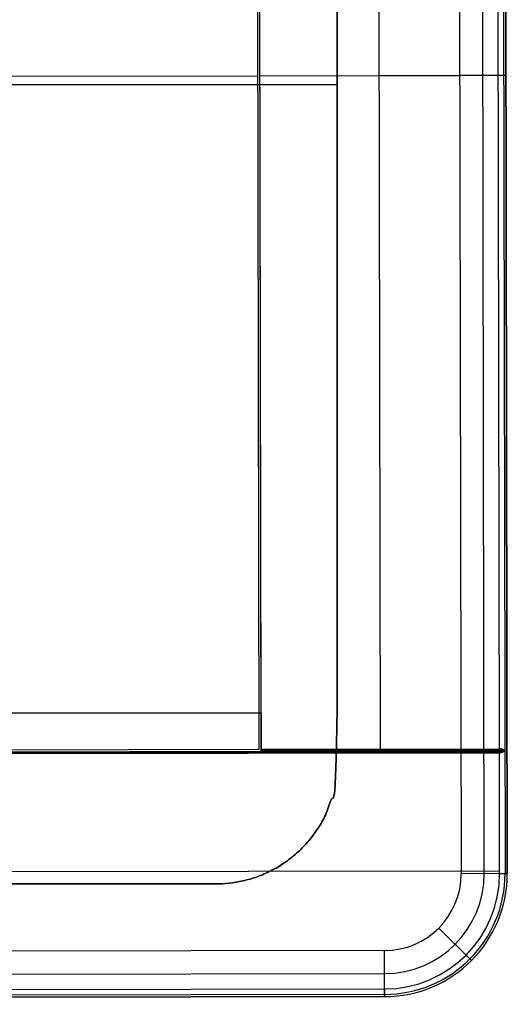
# Model space of a CAD drawing. Header units: millimetres. Extents: x -952 to 954, y -378 to 387.
# Tile 19 of 24: x 752 to 954, y -378 to 29. Entities that reach past the tile are written whole.
import ezdxf

# ---------------------------------------------------------------- set-up
doc = ezdxf.new("R2010")
doc.units = ezdxf.units.MM
doc.header["$MEASUREMENT"] = 0
doc.layers.add('Leather mattress', color=7, linetype='Continuous', true_color=0xbc9765)
doc.layers.add('Level daybed', color=7, linetype='Continuous', true_color=0x3234a1)

msp = doc.modelspace()

# ---------------------------------------------------------------- linework, layer by layer
at = {"layer": 'Leather mattress'}
for p, q in [((-896.64, 2.67, 347.09), (883.38, 2.67, 347.09)), ((-896.64, 2.67, 397.09), (883.38, 2.67, 397.09)), ((883.38, -277.98, 347.09), (883.38, -277.98, 397.09)), ((833.38, -327.98, 347.09), (833.38, -327.98, 397.09))]:
    msp.add_line(p, q, dxfattribs=at)
for points, weights, knots in [([(-846.64, -327.98, 347.09), (-6.63, -327.98, 347.09), (833.38, -327.98, 347.09), (883.38, -327.98, 347.09), (883.38, -277.98, 347.09), (883.38, 2.67, 347.09), (883.38, 283.32, 347.09), (883.38, 333.32, 347.09), (833.38, 333.32, 347.09), (-6.63, 333.32, 347.09), (-846.64, 333.32, 347.09), (-896.64, 333.32, 347.09), (-896.64, 283.32, 347.09), (-896.64, 2.67, 347.09), (-896.64, -277.98, 347.09), (-896.64, -327.98, 347.09), (-846.64, -327.98, 347.09)], [1, 1, 1, 0.707106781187, 1, 1, 1, 0.707106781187, 1, 1, 1, 0.707106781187, 1, 1, 1, 0.707106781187, 1], [9793.823616, 9793.823616, 9793.823616, 11473.838665, 11473.838665, 11552.378481, 11552.378481, 12113.684382, 12113.684382, 12192.224198, 12192.224198, 13872.239247, 13872.239247, 13950.779064, 13950.779064, 14512.084964, 14512.084964, 14590.624781, 14590.624781, 14590.624781]), ([(-846.64, -327.98, 397.09), (-6.63, -327.98, 397.09), (833.38, -327.98, 397.09), (883.38, -327.98, 397.09), (883.38, -277.98, 397.09), (883.38, 2.67, 397.09), (883.38, 283.32, 397.09), (883.38, 333.32, 397.09), (833.38, 333.32, 397.09), (-6.63, 333.32, 397.09), (-846.64, 333.32, 397.09), (-896.64, 333.32, 397.09), (-896.64, 283.32, 397.09), (-896.64, 2.67, 397.09), (-896.64, -277.98, 397.09), (-896.64, -327.98, 397.09), (-846.64, -327.98, 397.09)], [1, 1, 1, 0.707106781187, 1, 1, 1, 0.707106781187, 1, 1, 1, 0.707106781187, 1, 1, 1, 0.707106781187, 1], [9793.823616, 9793.823616, 9793.823616, 11473.838665, 11473.838665, 11552.378481, 11552.378481, 12113.684382, 12113.684382, 12192.224198, 12192.224198, 13872.239247, 13872.239247, 13950.779064, 13950.779064, 14512.084964, 14512.084964, 14590.624781, 14590.624781, 14590.624781]), ([(-846.64, -327.98, 372.09), (-896.64, -327.98, 372.09), (-896.64, -277.98, 372.09), (-896.64, 2.67, 372.09), (-896.64, 283.32, 372.09), (-896.64, 333.32, 372.09), (-846.64, 333.32, 372.09), (-6.63, 333.32, 372.09), (833.38, 333.32, 372.09), (883.38, 333.32, 372.09), (883.38, 283.32, 372.09), (883.38, 2.67, 372.09), (883.38, -277.98, 372.09), (883.38, -327.98, 372.09), (833.38, -327.98, 372.09), (-6.63, -327.98, 372.09), (-846.64, -327.98, 372.09)], [1, 0.707106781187, 1, 1, 1, 0.707106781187, 1, 1, 1, 0.707106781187, 1, 1, 1, 0.707106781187, 1, 1, 1], [-14590.624781, -14590.624781, -14590.624781, -14512.084964, -14512.084964, -13950.779064, -13950.779064, -13872.239247, -13872.239247, -12192.224198, -12192.224198, -12113.684382, -12113.684382, -11552.378481, -11552.378481, -11473.838665, -11473.838665, -9793.823616, -9793.823616, -9793.823616])]:
    msp.add_rational_spline(points, weights, degree=2, knots=knots, dxfattribs=at)
at = {"layer": 'Level daybed'}
for p, q in [((933.49, 336.63, 321.44), (934.65, -323.77, 321.44)), ((944.17, -323.75, 330.96), (943.01, 336.65, 330.96)), ((951.61, 336.66, 345.91), (952.77, -323.74, 345.91)), ((953.7, -323.74, 340.49), (952.54, 336.66, 340.49)), ((952.54, 336.66, 343.66), (953.7, -323.74, 343.66)), ((952.54, 336.66, 342.07), (953.7, -323.74, 342.07)), ((852.01, -273.12, 334.14), (851.03, 285.68, 334.14)), ((851.21, -272.32, 334.65), (850.23, 284.89, 334.65)), ((852.01, -272.32, 346.84), (851.03, 284.89, 346.84)), ((900.24, 284.98, 346.84), (901.22, -272.23, 346.84)), ((950.43, -272.15, 346.84), (949.45, 285.06, 346.84)), ((851.98, -257.24, 321.44), (851.05, 269.81, 321.44)), ((-849.49, 3.29, 334.65), (850.72, 6.28, 334.65)), ((851.52, 6.28, 346.84), (949.94, 6.46, 346.84)), ((851.52, 6.28, 321.44), (934.07, 6.43, 321.44)), ((851.52, 6.28, 321.44), (851.52, 6.28, 346.84)), ((953.12, 6.46, 340.49), (934.07, 6.43, 321.44)), ((953.12, 6.46, 340.49), (953.12, 6.46, 343.66)), ((-849.82, -260.24, 321.44), (851.98, -257.24, 321.44)), ((-849.82, -260.24, 333.74), (851.98, -257.24, 333.74)), ((851.98, -257.24, 327.59), (-849.82, -260.24, 327.59)), ((851.98, -257.24, 333.74), (852.01, -273.12, 333.74)), ((851.98, -257.24, 321.44), (851.98, -257.24, 333.74)), ((-849, -275.32, 334.65), (851.21, -272.32, 334.65)), ((852.01, -272.32, 346.84), (950.43, -272.15, 346.84)), ((852.01, -273.12, 346.04), (852.01, -272.32, 346.84)), ((852.01, -272.72, 346.44), (951.97, -272.54, 346.44)), ((902.27, -273.03, 346.04), (902.27, -272.23, 346.84)), ((-949.75, -276.68, 346.44), (951.97, -273.34, 346.44)), ((-948.21, -277.08, 346.84), (950.44, -273.74, 346.84)), ((-849.79, -276.11, 346.04), (852.01, -273.12, 346.04)), ((852.01, -273.12, 346.04), (952.53, -272.94, 346.04)), ((852.01, -273.12, 333.74), (852.01, -273.12, 346.04)), ((950.52, -323.74, 346.84), (950.44, -273.74, 346.84)), ((-948.13, -325.89, 346.84), (950.52, -322.55, 346.84)), ((953.7, -323.74, 340.49), (934.65, -323.77, 321.44)), ((953.7, -323.74, 343.66), (953.7, -323.74, 340.49)), ((925.39, -346.24, 321.44), (938.88, -359.68, 340.49)), ((902.95, -355.58, 321.44), (-900.44, -358.75, 321.44)), ((902.99, -374.63, 340.49), (902.95, -355.58, 321.44)), ((938.88, -359.68, 343.66), (938.88, -359.68, 340.49)), ((-900.43, -368.28, 330.96), (902.97, -365.1, 330.96)), ((-900.42, -374.63, 346.84), (902.98, -371.45, 346.84)), ((902.99, -373.7, 345.91), (-900.41, -376.87, 345.91)), ((-900.41, -377.8, 340.49), (902.99, -374.63, 340.49)), ((902.99, -374.63, 343.66), (-900.41, -377.8, 343.66)), ((902.99, -374.63, 342.07), (-900.41, -377.8, 342.07)), ((902.99, -374.63, 340.49), (902.99, -374.63, 343.66))]:
    msp.add_line(p, q, dxfattribs=at)
at = {"layer": 'Level daybed', "extrusion": (-0.001761, 0.999998, 0)}
for centre, radius in [((-949.95, 343.66, 4.79), 3.18), ((-949.95, 343.66, -325.41), 3.17)]:
    msp.add_arc(centre, radius, 90, 180, dxfattribs=at)
at = {"layer": 'Level daybed'}
for centre, radius in [((902.9, -323.83, 321.44), 31.75), ((902.9, -323.83, 330.96), 41.28), ((902.9, -323.83, 346.84), 47.63), ((902.9, -323.83, 343.66), 50.8), ((902.9, -323.83, 340.49), 50.8), ((902.9, -323.83, 342.07), 50.8), ((902.9, -323.83, 345.91), 49.87)]:
    msp.add_arc(centre, radius, 270.1009, 0.1009, dxfattribs=at)
at = {"layer": 'Level daybed', "extrusion": (0.705861, 0.708351, 0)}
msp.add_arc((-915.77, 343.66, 407.94), 3.17, 90, 180, dxfattribs=at)
at = {"layer": 'Level daybed', "extrusion": (0.999998, 0.001761, 0)}
msp.add_arc((-373.04, 343.66, 902.33), 3.17, 90, 180, dxfattribs=at)
at = {"layer": 'Level daybed'}
for points in [[(952.53, -272.94, 346.04), (952.19, -272.64, 346.35), (951.79, -272.39, 346.59), (951.35, -272.23, 346.75), (950.89, -272.15, 346.84), (950.43, -272.15, 346.84)], [(950.44, -273.74, 346.84), (950.89, -273.73, 346.84), (951.35, -273.65, 346.75), (951.79, -273.48, 346.59), (952.19, -273.24, 346.35), (952.53, -272.94, 346.04)]]:
    msp.add_open_spline(points, degree=5, dxfattribs=at)

doc.saveas('drawing.dxf')
